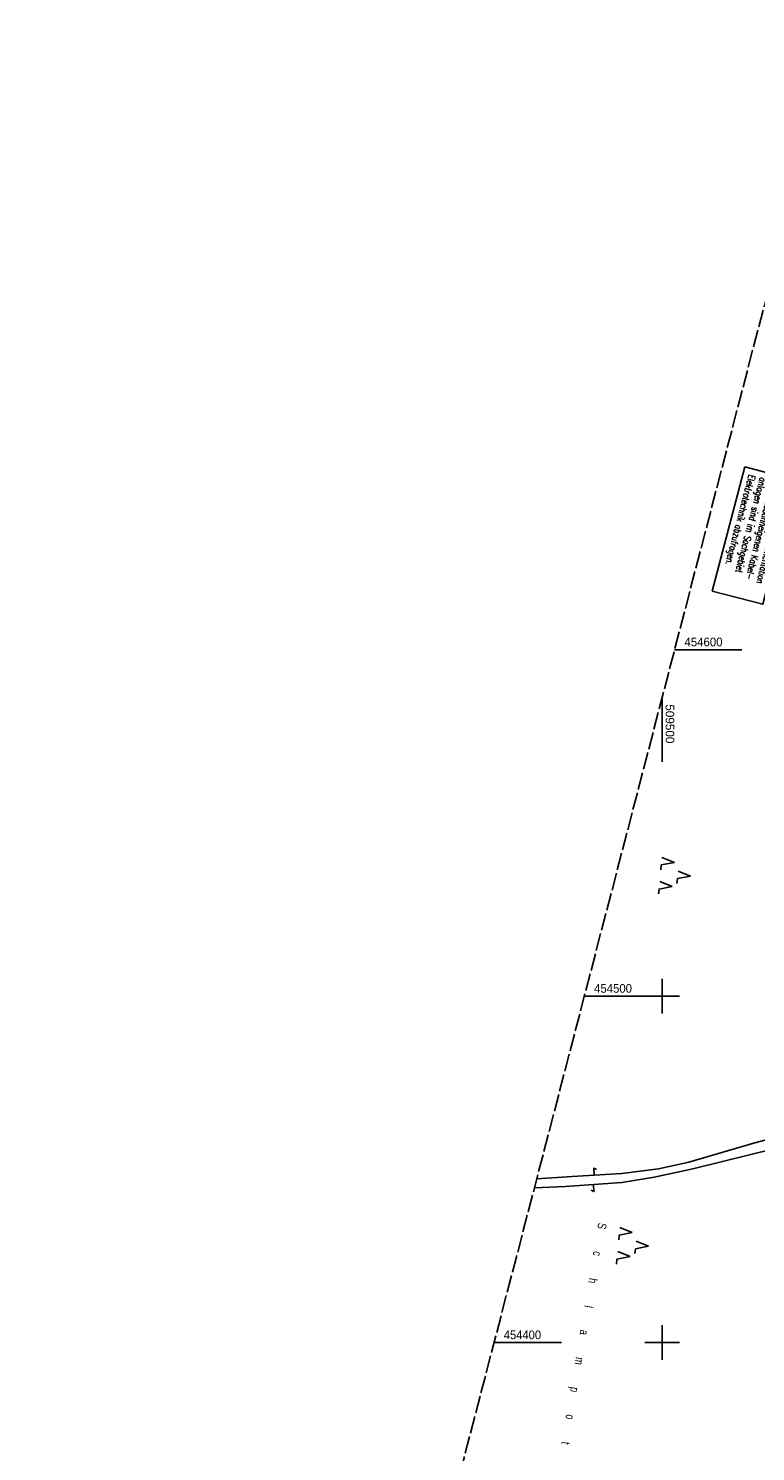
# Model space of a CAD drawing. Extents: x 509317 to 509828, y 453812 to 454779.
# Tile 15 of 23: x 509317 to 509527, y 454369 to 454779. Entities that reach past the tile are written whole.
import ezdxf

# ---------------------------------------------------------------- set-up
doc = ezdxf.new("R2010")
doc.units = 0
doc.header["$LTSCALE"] = 10
doc.header["$MEASUREMENT"] = 0
for name, pattern in [('AUSGEZOGEN', [0]), ('LT00', [0]), ('LT14', [0.6, 0.5, -0.1])]:
    doc.linetypes.add(name, pattern=pattern)
doc.layers.get('0').update_dxf_attribs({"linetype": 'LT00'})
doc.layers.add('-BLATT_117-RAND', color=7, linetype='LT14', plot=False)
for name, color, linetype in [('BAB-KABEL_TEXT_KASTEN', 224, 'Continuous'), ('DFK_BES-NAME', 255, 'LT00'), ('DFK_KATASTER', 250, 'LT00'), ('DFK_NUTZUNG', 250, 'LT00'), ('V117_RASTER', 250, 'LT00')]:
    doc.layers.add(name, color=color, linetype=linetype)
doc.styles.add('ROMANS', font='romans.shx', dxfattribs={"width": 0.8})
doc.styles.get("Standard").update_dxf_attribs({"font": 'ARIAL.TTF'})

# ---------------------------------------------------------------- blocks, each defined once
blk = doc.blocks.new('SYMB7052')
at = {"color": 0, "linetype": 'ByBlock'}
blk.add_lwpolyline([(0, 0), (0, 0.196), (0.076, 0.156)], dxfattribs=at)
blk = doc.blocks.new('SYMB7221')
at = {"color": 0, "linetype": 'ByBlock'}
for p, q in [((0, 0.435), (-0.11, 0.065)), ((0.11, 0.065), (0, 0.435)), ((0.25, 0.065), (0.11, 0.065)), ((-0.35, -0.065), (-0.46, -0.435)), ((0.35, -0.065), (0.24, -0.435))]:
    blk.add_line(p, q, dxfattribs=at)
for points in [[(-0.1, -0.435), (-0.24, -0.435), (-0.35, -0.065)], [(0.6, -0.435), (0.46, -0.435), (0.35, -0.065)]]:
    blk.add_lwpolyline(points, dxfattribs=at)

msp = doc.modelspace()

# ---------------------------------------------------------------- linework, layer by layer
at = {"layer": '-BLATT_117-RAND'}
msp.add_lwpolyline([(509550.3, 454779.36), (509317.2, 453884.21), (509594.93, 453811.89), (509828.04, 454707.03), (509550.3, 454779.36)], dxfattribs=at)
at = {"layer": 'BAB-KABEL_TEXT_KASTEN', "linetype": 'AUSGEZOGEN'}
msp.add_lwpolyline([(509523.81, 454652.8), (509514.47, 454616.93), (509529.05, 454613.14), (509538.39, 454649)], close=True, dxfattribs=at)
at = {"layer": 'DFK_KATASTER'}
for p, q in [((509526.74, 454457.63), (509544.65, 454462.44)), ((509507.65, 454452.11), (509526.74, 454457.63)), ((509532.59, 454456.05), (509508.86, 454450.13)), ((509474.03, 454447.99), (509488.41, 454448.83)), ((509488.41, 454448.83), (509498.91, 454450.12)), ((509508.86, 454450.13), (509497.68, 454447.73)), ((509498.91, 454450.12), (509507.65, 454452.11)), ((509472.1, 454445.04), (509463.15, 454444.68)), ((509463.82, 454447.25), (509474.03, 454447.99)), ((509488.34, 454446.22), (509472.1, 454445.04)), ((509497.68, 454447.73), (509488.34, 454446.22))]:
    msp.add_line(p, q, dxfattribs=at)
at = {"layer": 'V117_RASTER'}
for p, q in [((509523.01, 454600), (509503.59, 454600)), ((509500, 454567.7), (509500, 454586.2)), ((509500, 454495), (509500, 454505)), ((509477.55, 454500), (509505, 454500)), ((509500, 454395), (509500, 454405)), ((509470.92, 454400), (509451.51, 454400)), ((509505, 454400), (509495, 454400))]:
    msp.add_line(p, q, dxfattribs=at)

# ---------------------------------------------------------------- block references
at = {"layer": 'DFK_KATASTER', "xscale": 10, "yscale": 10, "zscale": 10}
for p, rotation in [((509480.39, 454448.36), 3.344559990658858), ((509480.21, 454445.56), 182.4899600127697)]:
    msp.add_blockref('SYMB7052', p, dxfattribs=dict(at, rotation=rotation))
at = {"layer": 'DFK_NUTZUNG', "xscale": 10.00000000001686, "yscale": 10, "zscale": 10, "rotation": 264.7377100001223}
for p in [(509503.85, 454535.09), (509491.72, 454428.25)]:
    msp.add_blockref('SYMB7221', p, dxfattribs=at)

# ---------------------------------------------------------------- texts
at = {"layer": 'BAB-KABEL_TEXT_KASTEN', "insert": (509536.62, 454647.67), "char_height": 2, "width": 33.7438, "attachment_point": 1, "rotation": 255.4038, "style": 'ROMANS'}
msp.add_mtext('{\\W0.75;Die komplette Dokumentation der autobahneigenen Kabel-\\Panlagen sind im Sachgebiet Elektrotechnik abzufragen.}', dxfattribs=at)
at = {"layer": 'DFK_BES-NAME', "width": 0.75}
msp.add_text('S         c         h         l         a         m         p         o         t         z         i', height=2.5, rotation=260.5267, dxfattribs=at).set_placement((509481.57, 454434.7))
at = {"layer": 'V117_RASTER'}
for s, rotation, width, p in [(' 454600', 0.0007, 0.944, (509505.51, 454601)), (' 509500', -89.9993, 0.969, (509501, 454585.2)), (' 454500', 0.0007, 0.938, (509479.46, 454501)), (' 454400', 0.0007, 0.924, (509453.42, 454401))]:
    msp.add_text(s, height=2.5, rotation=rotation, dxfattribs=dict(at, width=width)).set_placement(p)

doc.saveas('drawing.dxf')
